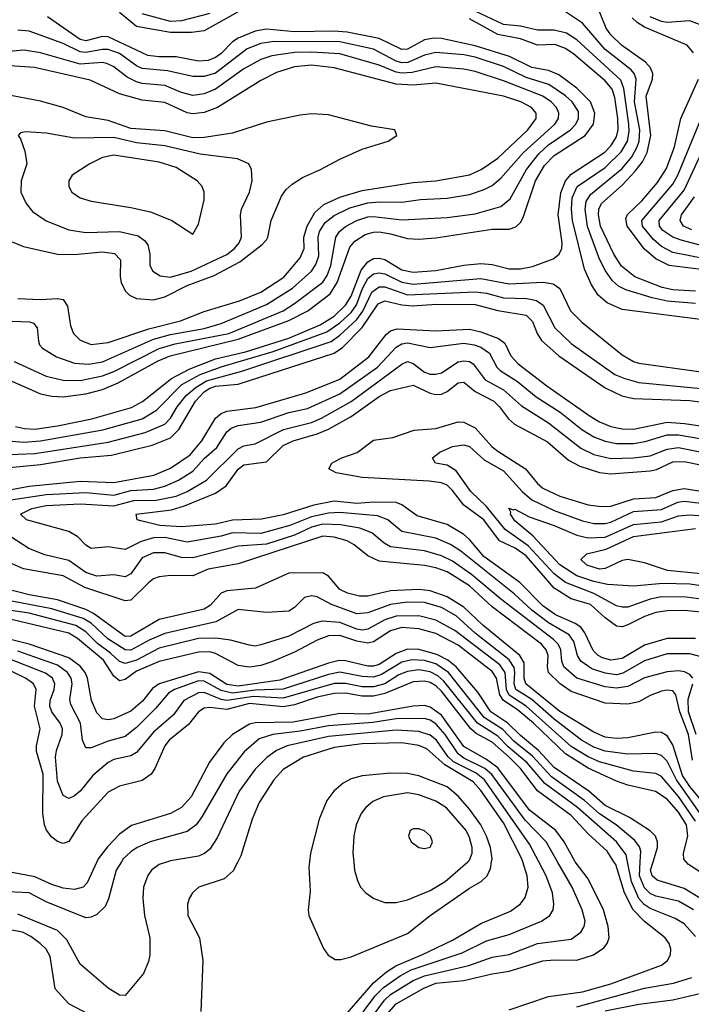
# Model space of a CAD drawing. Header units: inches. Extents: x 1308407 to 1441228, y 959628 to 1036311.
# Tile 85 of 256: x 1352216 to 1354595, y 989495 to 992980. Entities that reach past the tile are written whole.
import ezdxf

# ---------------------------------------------------------------- set-up
doc = ezdxf.new("R2010")
doc.units = ezdxf.units.IN
doc.header["$MEASUREMENT"] = 0
doc.layers.add('B3958', color=7, linetype='Continuous')
doc.layers.add('B3959', color=7, linetype='Continuous')

msp = doc.modelspace()

# ---------------------------------------------------------------- linework, layer by layer
at = {"layer": 'B3958', "color": 5}
for points, elevation in [([(1352460, 989460), (1352390, 989496.7), (1352342, 989550), (1352324.2, 989664.2), (1352309.5, 989690), (1352289.4, 989710), (1352255.6, 989735.6), (1352226.2, 989750), (1352156.6, 989763.4), (1352030, 989773.7), (1351982.7, 989790), (1351952.4, 989810), (1351944.3, 989830), (1351946.9, 989870), (1351958.9, 989930), (1351983.3, 990000)], 3680), ([(1352577.2, 990000), (1352558.4, 989970), (1352531.1, 989868.9), (1352519, 989841), (1352490, 989812.7), (1352470, 989803.2), (1352450, 989801.3), (1352310, 989858), (1352250, 989890.3), (1352150, 989894.9), (1352110, 989903.3), (1352093.6, 989913.6), (1352087.3, 989930), (1352090.5, 989970), (1352098.7, 990000)], 3640), ([(1352490.1, 990000), (1352455.2, 989924.8), (1352441.7, 989910), (1352410, 989901), (1352370, 989906.8), (1352330, 989919.3), (1352270, 989946.3), (1352190, 989961.4), (1352170.7, 989970.7), (1352163, 989983), (1352161.5, 990000)], 3620), ([(1352740.3, 990000), (1352710.3, 989990), (1352683.2, 989970), (1352670, 989951), (1352655.1, 989910), (1352652.9, 989870), (1352658.4, 989810), (1352676.8, 989730), (1352677.8, 989670), (1352673.1, 989646.9), (1352655.3, 989604.7), (1352590, 989526), (1352570, 989527.3), (1352530, 989551.9), (1352430, 989637.8), (1352383.5, 989723.5), (1352350, 989756.1), (1352210, 989814.3)], 3660), ([(1352989, 990000), (1352972.9, 989967.1), (1352940.9, 989939.1), (1352850.8, 989909.2), (1352827.9, 989890), (1352816.9, 989870), (1352810.2, 989850), (1352811.5, 989810), (1352853, 989730), (1352865.2, 989650), (1352857.8, 989470)], 3680), ([(1353243.2, 990000), (1353240.8, 989980.8), (1353244.8, 989895.2), (1353238, 989830), (1353240.2, 989810), (1353292.8, 989692.8), (1353309, 989669), (1353334.3, 989654.3), (1353354.1, 989654.1), (1353390, 989663.5), (1353590, 989746.2), (1353670, 989810), (1353810, 989906.4), (1353850.5, 989929.5), (1353872.1, 989950), (1353884.4, 989975.6), (1353888.1, 990000)], 3720), ([(1353376.3, 989463.7), (1353469.4, 989570.6), (1353515.6, 989610), (1353548.6, 989631.4), (1353641.3, 989670), (1353750, 989722.6), (1353850, 989780.6), (1353954.7, 989825.3), (1353990, 989850.8), (1354006.6, 989873.4), (1354017, 989910), (1354014.5, 989950), (1353998.5, 990000)], 3680), ([(1353389.7, 989410), (1353475.4, 989524.6), (1353505.3, 989554.7), (1353563.7, 989596.3), (1353602.9, 989617.1), (1353783.2, 989676.8), (1353870, 989719.5), (1353950, 989742.2), (1354064.4, 989790), (1354094.8, 989810), (1354105.7, 989830), (1354108.7, 989850), (1354103.5, 989890), (1354081.2, 989950), (1354055, 990000)], 3660), ([(1353399.4, 990000), (1353402.8, 989970), (1353412.9, 989932.9), (1353424, 989910), (1353442.6, 989890), (1353470.2, 989870.2), (1353510, 989855.5), (1353550, 989855.4), (1353590, 989865.3), (1353670, 989897.8), (1353723.2, 989930), (1353803.6, 990000)], 3740), ([(1353450, 989430), (1353508.6, 989510), (1353530, 989530.3), (1353610, 989579), (1353650, 989596.4), (1353807.6, 989632.4), (1353890, 989661.9), (1353950, 989671.3), (1354050, 989710.1), (1354170, 989726.2), (1354204.5, 989750), (1354215.7, 989770), (1354219.2, 989790), (1354208.6, 989830), (1354173.9, 989910), (1354121.9, 990000)], 3640), ([(1353490.4, 989430), (1353550, 989497.1), (1353647.9, 989552.1), (1353690, 989569.8), (1353790, 989579.9), (1353890, 989603.6), (1353950, 989611.9), (1354070, 989649.4), (1354110, 989653.1), (1354190, 989650.8), (1354248.8, 989670), (1354285, 989695), (1354296.9, 989710), (1354304, 989730), (1354301, 989770), (1354284.1, 989830), (1354230, 989939), (1354183.9, 990000)], 3620), ([(1353950, 989475.8), (1354090, 989522.2), (1354210, 989539.1), (1354310, 989567.1), (1354490, 989633.5), (1354511.3, 989650), (1354522.1, 989670), (1354523.4, 989690), (1354517.2, 989710), (1354502.5, 989730), (1354430, 989788.4), (1354389.7, 989829.7), (1354358.6, 989890), (1354327.8, 989990), (1354321.2, 990000)], 3580), ([(1354610, 989735.7), (1354570, 989779.5), (1354538.3, 989798.3), (1354450, 989833.8), (1354428.4, 989848.4), (1354410, 989869.3), (1354383, 989930), (1354369.4, 990000)], 3560), ([(1354603.3, 989830), (1354550, 989859.8), (1354470, 989878.2), (1354450, 989887.9), (1354430, 989908), (1354411.6, 989950), (1354414.6, 990000)], 3540), ([(1354628.2, 989870), (1354570, 989904.8), (1354475, 989935), (1354456.7, 989950), (1354450.8, 989970), (1354460.2, 990000)], 3520), ([(1354685.3, 989925.3), (1354584.9, 989990), (1354576.8, 990000)], 3480), ([(1354190, 989485.7), (1354430, 989551.8), (1354532.4, 989570), (1354597.8, 989590)], 3560), ([(1354290, 989471.9), (1354410, 989496.1), (1354530, 989511.4), (1354670, 989544.3)], 3540)]:
    msp.add_lwpolyline(points, dxfattribs=dict(at, elevation=elevation))
at = {"layer": 'B3959', "color": 5}
for points, elevation in [([(1354730, 991906.2), (1354350, 991954.7), (1354297.7, 991977.7), (1354265.7, 992005.7), (1354242.1, 992042.1), (1354217.1, 992097.1), (1354175, 992270), (1354170.4, 992310), (1354173.8, 992350), (1354190.6, 992390), (1354290, 992457.7), (1354347.1, 992512.9), (1354369.1, 992550.9), (1354375.2, 992584.8), (1354374.1, 992610), (1354356.6, 992736.6), (1354345.9, 992765.9), (1354190, 992909.3), (1354153, 992933), (1354110, 992943.1), (1354050, 992942.7), (1353990, 992957.3), (1353930, 992963), (1353790, 993029.2)], 3460), ([(1354610, 992019.6), (1354530, 992024), (1354492.3, 992032.3), (1354395.4, 992070), (1354348.2, 992108.2), (1354321.5, 992150), (1354273.5, 992250), (1354266.4, 992290), (1354268.2, 992310), (1354277.5, 992330), (1354350, 992394.5), (1354396.3, 992443.7), (1354422.4, 992477.6), (1354439.5, 992510), (1354452.4, 992570), (1354435.6, 992710), (1354457.4, 992770), (1354459.1, 992790), (1354450.7, 992810), (1354433.5, 992830), (1354348.3, 992890), (1354310, 992926.8), (1354293.6, 992950), (1354253.9, 993050)], 3420), ([(1352170, 991709.3), (1352290, 991655.8), (1352330, 991647.3), (1352370, 991645.2), (1352450, 991655.4), (1352510, 991671.7), (1352565.5, 991694.5), (1352707.1, 991772.9), (1352749, 991791), (1352990.4, 991850), (1353170, 991915.2), (1353236.6, 991950), (1353315.9, 992010), (1353340.8, 992050), (1353385.3, 992174.7), (1353403.1, 992196.9), (1353440.1, 992219.9), (1353470, 992228.4), (1353490, 992228.9), (1353530, 992222.7), (1353590, 992205.4), (1353630, 992204), (1353690, 992208.4), (1353890, 992238.5), (1353950, 992239.4), (1353973.2, 992246.8), (1353990, 992262), (1353999.7, 992280.3), (1354042.9, 992410), (1354075.6, 992464.4), (1354110, 992499.1), (1354219.6, 992570), (1354248.8, 992610), (1354254.1, 992650), (1354238.8, 992690), (1354190, 992738.3), (1354125.6, 992785.6), (1354090, 992800.4), (1354030, 992810.8), (1353951.9, 992850), (1353830, 992888.2), (1353710, 992914), (1353684.6, 992915.4), (1353650, 992909.4), (1353590, 992875.5), (1353570, 992874.4), (1353490, 992913.8), (1353376, 992936), (1353330, 992939.3), (1353190, 992937), (1353090, 992946.5), (1353050, 992939.3), (1352990, 992915.3), (1352970, 992902.4), (1352930, 992861), (1352910, 992846.7), (1352883.7, 992836.3), (1352850, 992833.1), (1352770, 992849.2), (1352710, 992848.7), (1352670, 992854.1), (1352530, 992919.8), (1352510, 992920.9), (1352450, 992904.9), (1352430.3, 992910.3), (1352314.5, 992990)], 3520), ([(1352990, 993008.2), (1352870, 992941.3), (1352824.8, 992935.2), (1352750, 992934.7), (1352630, 992955.8), (1352570, 993005.7)], 3480), ([(1352890, 993002.6), (1352790, 992976.5), (1352750, 992974.4), (1352650, 993000.9)], 3460), ([(1354610, 991975.7), (1354510, 991984.2), (1354456.2, 991996.2), (1354363.6, 992023.6), (1354337.6, 992037.6), (1354316.2, 992056.2), (1354291, 992091), (1354270, 992132.2), (1354228.1, 992248.1), (1354218.8, 992310), (1354223.3, 992336.7), (1354237.9, 992362.1), (1354350, 992453.9), (1354384.8, 992495.2), (1354403.9, 992530), (1354410.4, 992550), (1354413.2, 992590), (1354394, 992690), (1354399.9, 992770), (1354393.3, 992790), (1354382.5, 992802.5), (1354290, 992875.3), (1354210, 992968.1), (1354150, 993008.4)], 3440), ([(1354630, 992960.9), (1354590, 992976.2), (1354510, 992970.7), (1354490, 992973.6), (1354450.1, 992990.1)], 3360), ([(1352200.9, 991540.9), (1352232.9, 991532.9), (1352270, 991530.6), (1352350, 991542.5), (1352472.4, 991567.6), (1352612, 991608), (1352651.7, 991628.3), (1352754, 991710), (1352816.9, 991743.1), (1352910, 991780.4), (1353015.8, 991804.2), (1353170, 991853.2), (1353280.1, 991899.9), (1353330, 991931), (1353370.7, 991969.3), (1353390, 992002.1), (1353426, 992094), (1353450, 992123.1), (1353470, 992134.7), (1353490, 992136.7), (1353510, 992130.9), (1353570, 992095.2), (1353610, 992086.2), (1353690, 992092.7), (1353790, 992111.9), (1353850, 992117.2), (1353890, 992113.6), (1353950, 992098.5), (1353990, 992098.1), (1354033.2, 992106.8), (1354106.2, 992133.8), (1354127.4, 992150), (1354136.5, 992170), (1354138, 992190), (1354123.6, 992290), (1354132.6, 992367.4), (1354149.4, 992410), (1354170, 992433.9), (1354288.5, 992511.5), (1354310, 992533.5), (1354330, 992565.6), (1354336.4, 992590), (1354335.6, 992630), (1354324.8, 992704.8), (1354314.6, 992734.6), (1354290, 992763.8), (1354178.7, 992858.7), (1354150, 992878.3), (1354112, 992892), (1354050, 992890.7), (1353990, 992912.7), (1353910, 992927.9), (1353810, 992983)], 3480), ([(1354603.5, 992863.5), (1354580.8, 992890), (1354430, 992954.3), (1354403.1, 992970), (1354386.4, 992986.4)], 3380), ([(1352197.3, 991770), (1352310, 991718.5), (1352370, 991703.8), (1352430, 991703.5), (1352510, 991719.8), (1352550, 991735.4), (1352710, 991815.9), (1352767.5, 991832.5), (1352956.7, 991870), (1353150, 991950.3), (1353190, 991975.3), (1353290, 992050.9), (1353305.6, 992074.4), (1353318.6, 992110), (1353336.7, 992210), (1353349, 992230), (1353370, 992247.7), (1353410.1, 992270.1), (1353450, 992282.4), (1353470, 992283.4), (1353570, 992271.9), (1353730, 992280.4), (1353830, 992293.2), (1353921.2, 992318.8), (1353953.7, 992346.3), (1354011.4, 992450), (1354054.7, 992505.3), (1354090, 992537.5), (1354167.6, 992590), (1354186.4, 992610), (1354196.3, 992630), (1354195.2, 992655.2), (1354173.1, 992690), (1354150, 992711.1), (1354090.5, 992750.5), (1354010, 992776.2), (1353930, 992814.6), (1353830, 992847.7), (1353790, 992855.4), (1353690, 992864.7), (1353650, 992855), (1353590.8, 992829.2), (1353570, 992827.7), (1353550, 992833.6), (1353470, 992875.5), (1353350, 992901.5), (1353116.9, 992903.1), (1353070, 992896), (1353022.6, 992877.4), (1352910, 992790.5), (1352870, 992779.2), (1352830, 992779), (1352739.3, 992799.3), (1352650, 992807.9), (1352630, 992816.6), (1352570, 992860.1), (1352530, 992874.2), (1352510, 992874.7), (1352450, 992863.7), (1352430, 992866), (1352370, 992895.5), (1352250, 992939.7), (1352210, 992943.8)], 3540), ([(1352190, 991912.8), (1352251.2, 991911.2), (1352265.7, 991905.7), (1352278.4, 991890), (1352282.6, 991842.6), (1352286.6, 991830), (1352297.6, 991817.6), (1352346.7, 991786.7), (1352410, 991764.3), (1352461.4, 991761.4), (1352510, 991769.8), (1352690.4, 991849.6), (1352750, 991865.5), (1352870, 991887.6), (1352930, 991905.5), (1353090, 991972.6), (1353182.9, 992030), (1353250, 992090.1), (1353265.9, 992114.1), (1353275.5, 992144.5), (1353273.7, 992210), (1353278.7, 992230), (1353298.1, 992261.9), (1353330, 992287.5), (1353385.8, 992314.2), (1353450, 992331.7), (1353490, 992336.1), (1353570, 992333.9), (1353635.6, 992344.4), (1353730, 992348.7), (1353810, 992361), (1353861.3, 992378.7), (1353890, 992393.8), (1353920.8, 992419.2), (1354001, 992510), (1354111.5, 992610), (1354124.6, 992630), (1354126.6, 992650), (1354117.5, 992670), (1354098.5, 992690), (1354069.9, 992710), (1353930, 992764), (1353830, 992797.1), (1353790, 992804.6), (1353690, 992813), (1353606.6, 992793.4), (1353570, 992790.5), (1353550, 992794.3), (1353490, 992819.1), (1353350, 992859.1), (1353250, 992865.9), (1353190, 992863.9), (1353110, 992852.1), (1353070, 992839), (1353010, 992805.8), (1352910, 992733.9), (1352870, 992718.3), (1352830, 992711.4), (1352790, 992722.3), (1352730, 992747.9), (1352650, 992754.4), (1352630, 992760.5), (1352597, 992777), (1352550, 992813.8), (1352525.2, 992825.2), (1352508.4, 992828.4), (1352430, 992822.3), (1352290, 992862.4), (1352232, 992872), (1352150, 992864.8)], 3560), ([(1352210, 991993.1), (1352290, 991990.1), (1352350, 991993.8), (1352370, 991990.1), (1352386, 991966), (1352396.3, 991896.3), (1352406.6, 991870), (1352430, 991846.5), (1352470, 991830.1), (1352530, 991837.9), (1352673.7, 991886.3), (1352785.5, 991914.5), (1352870, 991948), (1352995.1, 991984.9), (1353070, 992015.4), (1353151.6, 992068.4), (1353210, 992137.6), (1353223.7, 992170), (1353222.4, 992210), (1353235.1, 992250), (1353261.6, 992298.4), (1353293.9, 992326.1), (1353350, 992352.6), (1353430, 992376.1), (1353610, 992404.3), (1353690, 992410.1), (1353810, 992431.5), (1353850.5, 992450), (1353910, 992490.5), (1354016, 992590), (1354045.7, 992630), (1354045.3, 992650), (1354029.2, 992670), (1353992, 992690), (1353929.9, 992709.9), (1353690, 992755.6), (1353610, 992748.3), (1353550, 992752.5), (1353330.4, 992810.4), (1353250, 992819.7), (1353190, 992813.5), (1353126.4, 992793.6), (1353070, 992765.3), (1352917.3, 992670), (1352870, 992651.3), (1352830, 992646.5), (1352810, 992650.8), (1352730, 992687), (1352650, 992695.3), (1352570, 992717.4), (1352466.3, 992766.3), (1352268.5, 992811.5), (1351990, 992830.2)], 3580), ([(1354630, 992096), (1354516.5, 992110), (1354470, 992134.1), (1354430, 992167.8), (1354367.7, 992250), (1354363.7, 992276.3), (1354369.2, 992290.8), (1354420.3, 992339.7), (1354475.4, 992404.6), (1354507, 992453), (1354535.8, 992530), (1354558.3, 992630), (1354621.1, 992770)], 3380), ([(1352190, 992194.2), (1352230, 992177.8), (1352350.1, 992150.1), (1352409.7, 992149.7), (1352510, 992158.9), (1352552.5, 992152.5), (1352573.3, 992130), (1352572, 992070), (1352575.5, 992050), (1352590, 992020.2), (1352605.3, 992005.3), (1352630, 991993.7), (1352690, 991988.5), (1352730, 991999.3), (1352810, 992038.9), (1352905.5, 992074.5), (1352996.5, 992123.5), (1353075.6, 992184.4), (1353090, 992200.9), (1353095.4, 992210), (1353106.7, 992270), (1353144.2, 992355.8), (1353160.4, 992379.6), (1353181.4, 992398.6), (1353217.8, 992422.2), (1353282.4, 992450), (1353350, 992486.5), (1353430, 992522), (1353521.2, 992550), (1353552, 992570), (1353545.2, 992590), (1353463, 992603), (1353310, 992643.2), (1353250, 992646.6), (1353210, 992642.3), (1353090, 992617.1), (1352970, 992578.5), (1352870, 992563.1), (1352830, 992562.3), (1352730, 992587), (1352610, 992595.4), (1352530, 992623.2), (1352450, 992636.4), (1352370, 992669.9), (1352290, 992692.4), (1352090, 992729.3)], 3620), ([(1354650, 992132.4), (1354530, 992156.6), (1354490, 992177), (1354461.7, 992201.7), (1354422.1, 992250), (1354419.6, 992270), (1354530, 992397.7), (1354547.4, 992430), (1354630.3, 992630)], 3360), ([(1354670, 992170), (1354559.4, 992199.4), (1354530, 992211.1), (1354494.1, 992234.1), (1354482.3, 992250), (1354481.9, 992270), (1354570, 992377.2), (1354679, 992610)], 3340), ([(1354596.9, 992236.9), (1354568, 992250), (1354555.7, 992270), (1354561.1, 992290), (1354606.2, 992353.8)], 3320), ([(1352150, 991492.4), (1352230, 991484.4), (1352290, 991489.4), (1352511, 991529), (1352650, 991567.5), (1352701.3, 991598.7), (1352791, 991689), (1352855.4, 991724.6), (1352930, 991752), (1353113.9, 991806.1), (1353304.4, 991875.6), (1353350, 991906.9), (1353390, 991943.8), (1353409, 991971), (1353430.9, 992029.1), (1353450, 992064.3), (1353470, 992080.3), (1353490, 992084.8), (1353510, 992080.7), (1353570, 992051.7), (1353610, 992043.8), (1353850, 992064.6), (1353950, 992045.4), (1354070.8, 992050.8), (1354105.5, 992045.5), (1354129.3, 992029.3), (1354167.9, 991950), (1354207.1, 991910), (1354350, 991794.4), (1354390, 991770.6), (1354410, 991764.1), (1354630, 991733.8)], 3460), ([(1352150, 991440), (1352270, 991444.4), (1352530, 991484.7), (1352660.7, 991519.3), (1352730, 991549.1), (1352750, 991569.7), (1352773.8, 991610), (1352805.6, 991650), (1352840.9, 991679.1), (1352878, 991702), (1353003.7, 991736.3), (1353319.2, 991840.8), (1353350, 991863.1), (1353410, 991918.9), (1353431.4, 991948.6), (1353463.9, 992016.1), (1353490, 992034.6), (1353510, 992034.5), (1353590, 992006.6), (1353830, 992017.1), (1353870, 992012), (1353930, 991995.9), (1354012.9, 991992.9), (1354046.8, 991986.8), (1354070.1, 991970), (1354112.4, 991890), (1354170, 991834.4), (1354325, 991725), (1354359.7, 991710), (1354410, 991696.3), (1354630, 991675.4)], 3440), ([(1352130, 991390.3), (1352290, 991406), (1352430, 991429.4), (1352541.1, 991438.9), (1352686, 991474), (1352750, 991500.4), (1352780.3, 991530), (1352838.6, 991630), (1352870, 991662.9), (1352890, 991676.6), (1352910, 991683), (1352990, 991690.5), (1353330, 991799.7), (1353359.7, 991820.3), (1353429, 991891), (1353485.9, 991974.1), (1353510, 991984.9), (1353570, 991970.9), (1353607.2, 991967.2), (1353692.8, 991972.8), (1353830, 991972.7), (1353910, 991950.5), (1354010, 991934.5), (1354032.3, 991912.3), (1354049.2, 991869.2), (1354064.9, 991844.9), (1354126.4, 991790), (1354290, 991677.1), (1354349.1, 991649.1), (1354390, 991639.5), (1354590, 991632.3), (1354730, 991614)], 3420), ([(1352130, 991306.7), (1352250, 991328.6), (1352430, 991346.6), (1352550, 991342.1), (1352692, 991368), (1352750, 991393.4), (1352819.7, 991440.3), (1352861.8, 991490), (1352910, 991569.6), (1352930, 991586.7), (1352950, 991594.2), (1353052.3, 991607.7), (1353230, 991659.8), (1353350, 991707.5), (1353453, 991787), (1353513.9, 991866.1), (1353530, 991878.6), (1353553.7, 991886.3), (1353690, 991878.9), (1353810, 991885), (1353850, 991876), (1353911.9, 991851.9), (1353935.4, 991835.4), (1353956.1, 991790), (1353982.5, 991762.5), (1354084.1, 991684.1), (1354237.2, 991577.2), (1354270, 991556.8), (1354310, 991540.2), (1354350, 991532.2), (1354390, 991531.1), (1354510, 991555.7), (1354571, 991551), (1354750, 991525)], 3380), ([(1352170, 991278.7), (1352310, 991300), (1352450, 991307.1), (1352550, 991297.1), (1352610, 991313.5), (1352690, 991318.8), (1352731, 991329), (1352778.8, 991350), (1352830, 991382.8), (1352870, 991426.9), (1352914.4, 991465.6), (1352950, 991521.5), (1352965.4, 991534.6), (1352990, 991544.3), (1353070, 991556), (1353170, 991590), (1353235.9, 991604.1), (1353350, 991656.2), (1353483.4, 991750), (1353550, 991821), (1353570, 991832.9), (1353590, 991836.7), (1353670, 991819.4), (1353790, 991835.7), (1353826.7, 991830), (1353850, 991821.3), (1353880, 991800), (1353906.5, 991750), (1353918.8, 991738.8), (1353979.4, 991699.4), (1354045.7, 991645.7), (1354130.8, 991590.8), (1354207.1, 991530), (1354250, 991503.6), (1354290, 991488), (1354330, 991480.5), (1354390, 991480.2), (1354432.5, 991487.5), (1354510, 991510.3), (1354550, 991510.7), (1354750, 991476.2)], 3360), ([(1354630, 990724.8), (1354590, 990735.9), (1354510, 990735.2), (1354430, 990710.5), (1354353, 990667), (1354330, 990661), (1354290, 990666.7), (1354242.5, 990682.5), (1354203.5, 990710), (1354191.9, 990730), (1354179.7, 990779.7), (1354163.2, 990803.2), (1354090, 990846), (1354030.5, 990890), (1353967.6, 990947.6), (1353779.2, 991099.2), (1353742.1, 991122.1), (1353690, 991145), (1353570, 991168.2), (1353519.9, 991210), (1353483.9, 991223.9), (1353350, 991236.5), (1353310, 991233.9), (1353250, 991220.5), (1353173.3, 991190), (1353070, 991161.9), (1352970, 991163.8), (1352930, 991152.4), (1352810, 991131.5), (1352730, 991147), (1352690, 991146.6), (1352646.2, 991133.8), (1352590, 991104.5), (1352530, 991113.9), (1352470, 991108.6), (1352450, 991119.8), (1352422.3, 991150), (1352390, 991169.1), (1352240.4, 991210), (1352219.7, 991230), (1352259.8, 991250), (1352310, 991260.7), (1352430, 991267.1), (1352550, 991260), (1352621, 991279), (1352700.1, 991279.9), (1352770, 991294.1), (1352810, 991310.6), (1352878.2, 991350), (1352990, 991461.1), (1353010, 991471.4), (1353050, 991478.9), (1353150.2, 991529.8), (1353250, 991555), (1353285.3, 991570), (1353390, 991629), (1353570, 991761), (1353590.3, 991770), (1353610, 991763.7), (1353650, 991733.1), (1353670, 991726), (1353690, 991725.6), (1353710, 991730.7), (1353770, 991769.3), (1353790, 991772.9), (1353810, 991770.1), (1353822.3, 991762.3), (1353865.7, 991705.7), (1353930.5, 991670), (1353993.8, 991613.8), (1354090, 991553.5), (1354204, 991464), (1354250, 991441), (1354310, 991427.6), (1354390, 991429), (1354450, 991437), (1354510, 991459.9), (1354550, 991466), (1354879.9, 991399.9)], 3340), ([(1354610, 990789.7), (1354510, 990790.2), (1354430, 990766.9), (1354350, 990718.7), (1354310, 990712.8), (1354281.3, 990721.3), (1354264.9, 990730), (1354247.7, 990747.7), (1354218.7, 990810), (1354203.5, 990830), (1354183.6, 990843.6), (1354114, 990874), (1354070, 990905.5), (1353988.4, 990988.4), (1353860.1, 991080.1), (1353810, 991140.9), (1353790, 991158.3), (1353730, 991193.3), (1353623.8, 991223.8), (1353570, 991262.6), (1353550, 991271), (1353470, 991272.6), (1353410, 991267.8), (1353330, 991276.5), (1353258.2, 991261.8), (1353150, 991227.5), (1353072.6, 991212.6), (1352970, 991208.6), (1352910, 991194.3), (1352790, 991185), (1352713, 991190), (1352646, 991206), (1352633, 991210), (1352628.5, 991230), (1352754.6, 991245.4), (1352800.6, 991259.4), (1352910, 991304.8), (1352947.1, 991330), (1352990.6, 991389.4), (1353010, 991404.6), (1353090, 991414.8), (1353150, 991473.4), (1353185.4, 991490), (1353270, 991514), (1353309.6, 991530.4), (1353390, 991575.6), (1353490, 991646.4), (1353530, 991667.6), (1353610, 991687), (1353670, 991658.4), (1353690, 991653.7), (1353710, 991655.2), (1353730, 991664.3), (1353770, 991694.7), (1353790, 991697.2), (1353830, 991664.1), (1353895.7, 991630), (1353916.4, 991610), (1353947.4, 991567.4), (1353969.1, 991549.1), (1354086.3, 991486.3), (1354160.8, 991420.8), (1354200.4, 991400.4), (1354270, 991377.7), (1354310, 991373.3), (1354450, 991383), (1354471.9, 991388.1), (1354530, 991414.9), (1354570, 991416.7), (1354750, 991379.5)], 3320), ([(1354630, 990883.7), (1354571.1, 990888.9), (1354510, 990888.4), (1354470, 990881.8), (1354430, 990867.5), (1354370, 990837.8), (1354350, 990831.5), (1354330, 990833.5), (1354290, 990863), (1354238.7, 990910), (1354170, 990930.4), (1354110, 990967.6), (1354010, 991082.4), (1353971, 991110), (1353915.8, 991135.8), (1353860.9, 991210), (1353790, 991261.7), (1353750, 991313.5), (1353730, 991332.2), (1353710, 991340.5), (1353666.7, 991346.7), (1353430, 991359.6), (1353336.8, 991376.8), (1353311.5, 991390), (1353322, 991410), (1353330, 991415.1), (1353357.4, 991430), (1353411.3, 991448.7), (1353470, 991491.6), (1353538.5, 991501.5), (1353613.1, 991526.9), (1353690, 991533.4), (1353770, 991557.1), (1353790, 991555.5), (1353830, 991535.5), (1353888.8, 991470), (1353910, 991453.2), (1354008.6, 991390), (1354050, 991338.5), (1354070, 991322.5), (1354130, 991293.4), (1354230, 991263), (1354276.9, 991256.9), (1354310, 991258.9), (1354390, 991284.8), (1354470, 991289.3), (1354530, 991314.1), (1354570, 991321.3), (1354750, 991292.5)], 3280), ([(1354630, 990929.5), (1354576.8, 990936.8), (1354490, 990937.7), (1354450, 990928.9), (1354370, 990901.3), (1354350, 990900.3), (1354330, 990905.2), (1354250, 990949.1), (1354150, 990987.6), (1354110, 991018.7), (1354017.7, 991117.7), (1353935.6, 991175.6), (1353870, 991257.7), (1353814.8, 991310), (1353762.9, 991382.9), (1353730, 991403), (1353689.6, 991410), (1353678.7, 991430), (1353705.1, 991450), (1353749.6, 991470), (1353790, 991475), (1353810, 991470.1), (1353862, 991422), (1353930, 991383.3), (1353996.2, 991310), (1354030, 991281.2), (1354110, 991243.3), (1354210, 991206.8), (1354250, 991197.1), (1354290, 991197.1), (1354310, 991202.1), (1354390, 991239.1), (1354490, 991246), (1354547.5, 991272.5), (1354570, 991275.8), (1354824.9, 991244.9)], 3260), ([(1354630, 990976.1), (1354590, 990981.9), (1354494.9, 990985.1), (1354390, 990974.8), (1354298.6, 990981.4), (1354250, 990991.4), (1354190, 991011.3), (1354130, 991051.3), (1354033.5, 991153.5), (1353970, 991206), (1353954.6, 991230), (1353956.6, 991236.6), (1353949.2, 991250.8), (1353965.1, 991245.1), (1353970, 991247.5), (1354020.6, 991220.6), (1354110, 991189.8), (1354190, 991155.4), (1354230, 991146.3), (1354290, 991148.4), (1354390, 991193.8), (1354490, 991203.2), (1354550, 991223.9), (1354590, 991227.6), (1354670, 991222)], 3240), ([(1354600.4, 990650), (1354590, 990662.5), (1354571.8, 990671.8), (1354550, 990675.7), (1354510, 990671.9), (1354430, 990650.9), (1354370, 990619.9), (1354330, 990614.2), (1354290, 990618.7), (1354190, 990649), (1354144.1, 990690), (1354137.1, 990710), (1354133.7, 990750), (1354123.5, 990770), (1354107, 990787), (1353918.9, 990930), (1353816.7, 991016.7), (1353750, 991063.3), (1353710, 991083.1), (1353650, 991100.6), (1353530, 991114.9), (1353507.2, 991127.2), (1353463.4, 991163.4), (1353420.7, 991180.7), (1353352.8, 991192.8), (1353290, 991194.3), (1353250, 991183.5), (1353190, 991155.3), (1353090, 991123.8), (1352990, 991116.4), (1352830, 991075.3), (1352790, 991076.6), (1352730, 991093.3), (1352690, 991093.4), (1352650, 991075.3), (1352610, 991019.3), (1352590, 991007.9), (1352550, 991015), (1352490, 991010.3), (1352450, 991023.9), (1352390, 991066.3), (1352305.7, 991085.7), (1352248.2, 991108.2), (1352185.2, 991150)], 3360), ([(1354630, 991019.3), (1354510.6, 991030.6), (1354430, 991058.2), (1354370, 991069), (1354350, 991066.4), (1354290, 991037.8), (1354270, 991035.8), (1354225.5, 991050), (1354203.5, 991070), (1354225.6, 991090), (1354293.9, 991106.1), (1354390, 991151.3), (1354610, 991178.9)], 3220), ([(1354599.1, 990359.1), (1354586, 990450), (1354554.6, 990530), (1354540.7, 990590), (1354530, 990604.6), (1354510, 990607.3), (1354490, 990603.2), (1354450, 990588.5), (1354410, 990566.3), (1354370, 990558), (1354290, 990560.9), (1354170, 990602.6), (1354130.7, 990630), (1354089.8, 990669.8), (1354085.4, 990690), (1354088, 990730), (1354081, 990750), (1354064.4, 990770), (1353890, 990902.4), (1353810, 990976), (1353730, 991025.4), (1353690, 991040.1), (1353650, 991048.3), (1353490, 991063.2), (1353450, 991082.5), (1353401.3, 991121.3), (1353375.8, 991135.8), (1353330, 991148.6), (1353290, 991151.6), (1352990, 991054.6), (1352884.4, 991035.6), (1352830, 991011.4), (1352750, 991013.1), (1352710, 991008.5), (1352690, 991000.8), (1352672.6, 990987.4), (1352610, 990926), (1352590, 990922.7), (1352447.2, 990970), (1352370, 991011.7), (1352230, 991036.1), (1352190, 991054.3)], 3380), ([(1354652.3, 990190), (1354590, 990266), (1354564.7, 990304.7), (1354530, 990413.4), (1354510, 990446), (1354490, 990457.3), (1354470, 990459), (1354370, 990437.8), (1354330, 990435.9), (1354290, 990441.1), (1354250, 990458.7), (1354130, 990531.9), (1354009.2, 990630), (1354003.5, 990650), (1354003.5, 990703.5), (1353988.3, 990730), (1353857.1, 990837.1), (1353790, 990900.4), (1353730, 990937.8), (1353670, 990958.7), (1353630, 990963.6), (1353530, 990959.1), (1353450, 990939.6), (1353419.7, 990939.7), (1353377.6, 990950), (1353350, 990963.5), (1353310, 991010.4), (1353290, 991022.4), (1353170, 991021.4), (1353051.5, 990968.5), (1352950, 990959.2), (1352929.7, 990950), (1352892.1, 990907.9), (1352870, 990893.8), (1352710, 990856.9), (1352610, 990798.6), (1352590, 990797.4), (1352478, 990878), (1352450, 990892.4), (1352350, 990926.4), (1352250, 990944.3), (1352130, 990975.7)], 3420), ([(1354641.3, 990150), (1354542.4, 990290), (1354510, 990355.9), (1354490, 990376.1), (1354470, 990383.3), (1354370, 990380.1), (1354290, 990390.9), (1354250, 990405.7), (1354206.8, 990430), (1354110, 990504.2), (1354030, 990574.6), (1353973.7, 990610), (1353967.9, 990630), (1353970.8, 990670), (1353967.7, 990687.7), (1353950, 990714.2), (1353830, 990809), (1353761.9, 990870), (1353710, 990899.5), (1353650, 990917.1), (1353590, 990918.1), (1353530, 990910.4), (1353450, 990881.1), (1353410, 990877.8), (1353320.6, 990910), (1353270, 990937.2), (1353250, 990941.5), (1353224.8, 990935.2), (1353190, 990899.8), (1353170, 990886.6), (1353090, 990881.7), (1352990, 990892.7), (1352910.5, 990849.5), (1352730, 990807.8), (1352675.4, 990784.6), (1352610, 990749.2), (1352590, 990749.7), (1352528.5, 990788.5), (1352470, 990843.7), (1352440.7, 990860.7), (1352330, 990894.9), (1352170, 990925.3)], 3440), ([(1354576.8, 990000), (1354569.2, 990009.2), (1354567.3, 990030), (1354582.8, 990090), (1354578.2, 990130), (1354550, 990174.8), (1354510, 990220.9), (1354468.6, 990248.6), (1354370, 990271), (1354330, 990285.5), (1354230, 990330.7), (1354150, 990381.4), (1354036.8, 990490), (1353978.5, 990538.5), (1353929.8, 990570), (1353917.2, 990590), (1353905.7, 990650), (1353890, 990672.6), (1353770, 990766.3), (1353690, 990807.3), (1353630, 990824.7), (1353570, 990828.9), (1353530, 990817.2), (1353470, 990778.4), (1353450, 990773.6), (1353410, 990780.5), (1353350, 990801), (1353310, 990799), (1353270, 990784.5), (1353190, 990741.4), (1353110, 990707.4), (1353070, 990694.3), (1353030, 990688.2), (1352990, 990694.3), (1352910, 990737.3), (1352890, 990742.3), (1352850, 990741.3), (1352710, 990708.6), (1352630, 990673.8), (1352590, 990645.2), (1352570, 990640.5), (1352550, 990657), (1352513.6, 990713.6), (1352421.5, 990790), (1352390, 990808.5), (1352017.4, 990897.4)], 3480), ([(1354610, 990143), (1354550, 990230.4), (1354490, 990301.5), (1354470, 990311.7), (1354390, 990320.1), (1354270, 990353.6), (1354230, 990371), (1354170, 990408.1), (1354010.9, 990550.9), (1353949.6, 990589.6), (1353940.5, 990610), (1353935.8, 990670), (1353916.7, 990696.7), (1353758.2, 990818.2), (1353690, 990855.2), (1353630, 990870.2), (1353550.4, 990869.6), (1353510, 990855.8), (1353450, 990823.1), (1353430, 990819.7), (1353410, 990822.6), (1353350, 990846.6), (1353288.2, 990851.8), (1353256.6, 990843.4), (1353170, 990797.9), (1353070, 990767.7), (1353050, 990763.4), (1353030, 990765.9), (1352963.6, 990783.6), (1352911.5, 990791.5), (1352850, 990789.5), (1352710, 990755.8), (1352630, 990713), (1352590, 990700.9), (1352570, 990708.1), (1352538.4, 990738.4), (1352491.8, 990771.8), (1352450, 990813.5), (1352415.6, 990835.6), (1352250, 990879.8), (1352170, 990891.3)], 3460), ([(1354460.2, 990000), (1354475.9, 990050), (1354475.8, 990070), (1354468, 990090), (1354449.4, 990109.4), (1354376.9, 990156.9), (1354290, 990199.3), (1354232.4, 990250), (1354110, 990333.7), (1354053.5, 990393.5), (1353990, 990446.1), (1353945.5, 990490), (1353885, 990530), (1353839.5, 990599.5), (1353762.2, 990690), (1353733.3, 990713.3), (1353693.5, 990733.5), (1353630, 990750.6), (1353590, 990751.8), (1353550, 990737.3), (1353490, 990698.2), (1353470, 990691.6), (1353450, 990691.5), (1353370, 990711.2), (1353348.3, 990711.7), (1353310, 990703), (1353137.6, 990642.4), (1352990, 990621), (1352950, 990627.1), (1352890, 990666.1), (1352850, 990671.7), (1352710.1, 990630), (1352687, 990613), (1352651.9, 990568.1), (1352610, 990532.3), (1352550, 990505.8), (1352530, 990502.1), (1352510, 990505.3), (1352490, 990527.3), (1352470.2, 990570.2), (1352456.4, 990650), (1352448.2, 990670), (1352430, 990692.1), (1352390, 990721.2), (1352250, 990770.3), (1352110, 990804.7)], 3520), ([(1354414.6, 990000), (1354416.9, 990036.9), (1354412.1, 990052.1), (1354395.2, 990075.2), (1354329.2, 990130), (1354270, 990169.7), (1354216.6, 990216.6), (1354100.7, 990300.7), (1354033.3, 990373.3), (1353966.8, 990426.8), (1353927.5, 990467.5), (1353861.2, 990510), (1353735.3, 990670), (1353690, 990700.8), (1353650, 990712.6), (1353605, 990715), (1353570, 990706.6), (1353497.5, 990662.5), (1353470, 990653.5), (1353430, 990656), (1353350, 990670.6), (1353310, 990662.3), (1353149.5, 990610.5), (1353050, 990606.6), (1352970, 990596), (1352930, 990605.5), (1352870, 990639.5), (1352850, 990640.3), (1352764.6, 990610), (1352743.4, 990596.6), (1352697.9, 990542.1), (1352630, 990475.4), (1352590, 990443.6), (1352530, 990426.9), (1352470, 990403.4), (1352450, 990403.4), (1352438.3, 990430), (1352432.2, 990490), (1352396.9, 990556.9), (1352394.4, 990574.4), (1352402, 990630), (1352398.3, 990650), (1352386, 990670), (1352350, 990695), (1352210, 990744.8)], 3540), ([(1354321.2, 990000), (1354296.9, 990036.9), (1354230, 990098.4), (1354170, 990163.3), (1354050.2, 990250.2), (1353989.8, 990329.8), (1353949.8, 990370), (1353890, 990423.1), (1353833.8, 990453.8), (1353814.8, 990470), (1353710, 990603.6), (1353690, 990622.8), (1353670, 990633.8), (1353650, 990638.8), (1353610, 990637), (1353510, 990595.6), (1353470, 990586.1), (1353430, 990585.7), (1353370, 990596.5), (1353330, 990595.2), (1353270, 990581.8), (1353190, 990555.6), (1353150, 990548.3), (1353030, 990559.3), (1352950, 990538.9), (1352890, 990545.6), (1352870, 990543.3), (1352850, 990530), (1352814.6, 990485.4), (1352745.6, 990430), (1352730.1, 990409.9), (1352695.5, 990330), (1352681.7, 990310), (1352650, 990287.6), (1352570, 990267.6), (1352530, 990245.7), (1352436, 990144), (1352390, 990071.4), (1352370, 990063.9), (1352350, 990071.3), (1352330, 990086.5), (1352311.4, 990111.4), (1352303.8, 990130), (1352298.1, 990170), (1352299.2, 990310), (1352275.9, 990390), (1352275.9, 990410), (1352288.5, 990470), (1352268.5, 990550), (1352274.1, 990610), (1352264.9, 990630), (1352237.4, 990650), (1352150, 990691.9)], 3580), ([(1354369.4, 990000), (1354364.6, 990024.6), (1354329.9, 990070), (1354191.8, 990191.8), (1354076.4, 990276.4), (1354014.4, 990350), (1353947, 990407), (1353910, 990444.7), (1353838.5, 990490), (1353719.2, 990639.2), (1353697.7, 990657.7), (1353670, 990672), (1353630, 990678.6), (1353590, 990673.7), (1353559.1, 990660.9), (1353510, 990630), (1353470, 990618.4), (1353430, 990619.3), (1353370, 990631.1), (1353330, 990630.1), (1353150, 990578.2), (1353044.5, 990584.5), (1352950, 990570.2), (1352930, 990573.5), (1352870, 990599.4), (1352850, 990598.2), (1352797.5, 990570), (1352760.7, 990519.3), (1352690, 990458.5), (1352630, 990386.1), (1352610, 990374.7), (1352550, 990361.7), (1352529.3, 990350.7), (1352475.2, 990304.8), (1352430, 990249.9), (1352410, 990232.7), (1352390, 990223.1), (1352370, 990233.7), (1352350, 990284.7), (1352342.9, 990370), (1352346.3, 990393.7), (1352366.9, 990450), (1352367.8, 990470), (1352359.5, 990490), (1352330.3, 990530), (1352323.5, 990550), (1352324.6, 990570), (1352338.3, 990610), (1352340.4, 990630), (1352332, 990650), (1352307.6, 990667.6), (1352170, 990721.9)], 3560), ([(1354613.1, 990450), (1354585.6, 990530), (1354584.3, 990575.7), (1354600.3, 990630)], 3360), ([(1354183.9, 990000), (1354182.3, 990002.3), (1354145.3, 990070), (1354115.8, 990110), (1354022.6, 990182.6), (1353910, 990331.7), (1353870, 990362), (1353790, 990407.6), (1353710, 990518.1), (1353670, 990547.4), (1353650, 990553), (1353610, 990550.8), (1353450, 990522.1), (1353350, 990524.3), (1353185.6, 990494.4), (1353050, 990491.2), (1353030, 990486.4), (1352970.1, 990450), (1352939.9, 990420.1), (1352888.1, 990351.9), (1352824, 990230), (1352790, 990192.3), (1352750, 990171.1), (1352611.9, 990128.1), (1352570, 990096.9), (1352527.4, 990052.6), (1352494.7, 990010), (1352490.1, 990000)], 3620), ([(1354121.9, 990000), (1354081.5, 990070), (1354006.7, 990146.7), (1353888.9, 990308.9), (1353864.2, 990330), (1353790, 990366.5), (1353770, 990381.6), (1353723.2, 990450), (1353690, 990488.3), (1353670, 990500.9), (1353650, 990506.6), (1353550, 990505.1), (1353467.4, 990492.6), (1353310, 990480.9), (1353210, 990462), (1353112.7, 990450), (1353064.8, 990435.2), (1353011.3, 990388.7), (1352950, 990310.5), (1352861.8, 990158.2), (1352841.3, 990130), (1352810, 990106.8), (1352678.5, 990070), (1352632, 990050), (1352610, 990034.9), (1352583.4, 990010), (1352577.2, 990000)], 3640), ([(1354055, 990000), (1354022.4, 990062.4), (1353862.3, 990290), (1353833.2, 990313.2), (1353753.2, 990353.2), (1353732.8, 990372.8), (1353693.2, 990430), (1353670, 990448.3), (1353630, 990460.4), (1353550, 990465.9), (1353310, 990443.4), (1353163.2, 990410), (1353126.5, 990393.5), (1353091.3, 990368.7), (1353050, 990327.7), (1352993.5, 990250), (1352915.7, 990084.3), (1352890, 990043.7), (1352871.5, 990028.5), (1352850, 990019.1), (1352750, 990003.2), (1352740.3, 990000)], 3660), ([(1353998.5, 990000), (1353995.4, 990010), (1353930, 990137.4), (1353850, 990251.4), (1353822.2, 990282.2), (1353722.3, 990342.3), (1353659.1, 990399.1), (1353630, 990410.7), (1353570, 990420.2), (1353430, 990416.7), (1353330, 990404.5), (1353222, 990370), (1353150, 990326), (1353116.1, 990290), (1353065.1, 990210), (1353039.6, 990150), (1352999.2, 990020.8), (1352989, 990000)], 3680), ([(1353888.1, 990000), (1353889.6, 990010), (1353883.6, 990050), (1353870.4, 990090), (1353849.7, 990130), (1353810, 990185.6), (1353770, 990232.3), (1353730, 990265.2), (1353630, 990303.9), (1353590, 990312.6), (1353530, 990313.8), (1353430, 990303.4), (1353390, 990293.5), (1353362.2, 990277.8), (1353328.7, 990250), (1353303.9, 990216.1), (1353277.2, 990150), (1353247, 990030), (1353243.2, 990000)], 3720), ([(1353803.6, 990000), (1353810, 990005.5), (1353818.8, 990030), (1353819.1, 990050), (1353810, 990086), (1353797.8, 990110), (1353728.2, 990190), (1353690, 990214.5), (1353630, 990236.3), (1353590, 990243.5), (1353504.9, 990230), (1353467.3, 990212.7), (1353441.1, 990190), (1353426.3, 990170), (1353408.1, 990130), (1353399.8, 990090), (1353396, 990030), (1353399.4, 990000)], 3740)]:
    msp.add_lwpolyline(points, dxfattribs=dict(at, elevation=elevation))
for points, elevation in [([(1352236.8, 992583.2), (1352219.6, 992580.4), (1352211, 992570), (1352219, 992559), (1352235, 992515), (1352241.5, 992470), (1352222, 992410), (1352220.5, 992370), (1352239, 992330), (1352261.6, 992301.6), (1352310, 992268.8), (1352390, 992237), (1352450, 992227.3), (1352570, 992230.5), (1352635.6, 992215.6), (1352658.9, 992198.9), (1352670, 992183.6), (1352677.3, 992150), (1352677.1, 992110), (1352687.5, 992090), (1352713.5, 992073.5), (1352750, 992069), (1352823.8, 992090), (1352950, 992149.6), (1352976.9, 992170), (1352993.4, 992190), (1353001.5, 992210), (1352998.5, 992290), (1353002, 992310), (1353029.8, 992370), (1353039.8, 992410), (1353037.6, 992450), (1353028, 992470), (1352987.9, 992487.9), (1352855.7, 992504.3), (1352730, 992533.7), (1352630, 992544.4), (1352550, 992563), (1352410, 992560.7), (1352310, 992579.1)], 3640), ([(1352550, 992500.8), (1352510, 992492.7), (1352464.7, 992470), (1352402.3, 992430), (1352390.2, 992410), (1352390.2, 992390), (1352401.5, 992370), (1352430, 992349.4), (1352470, 992338.1), (1352610, 992316.1), (1352679.8, 992299.8), (1352755.8, 992270), (1352830, 992220.7), (1352850, 992256), (1352870, 992342.8), (1352869.8, 992370), (1352862.3, 992390), (1352845.3, 992410), (1352770, 992457.5), (1352710, 992476)], 3660), ([(1353630, 990116.4), (1353610, 990115.8), (1353599.1, 990110), (1353593, 990090), (1353603, 990070), (1353630, 990050.5), (1353650, 990047), (1353670, 990050.8), (1353676.4, 990063.6), (1353678.7, 990070), (1353671.2, 990090), (1353650, 990109.6)], 3760)]:
    msp.add_lwpolyline(points, close=True, dxfattribs=dict(at, elevation=elevation))

doc.saveas('drawing.dxf')
